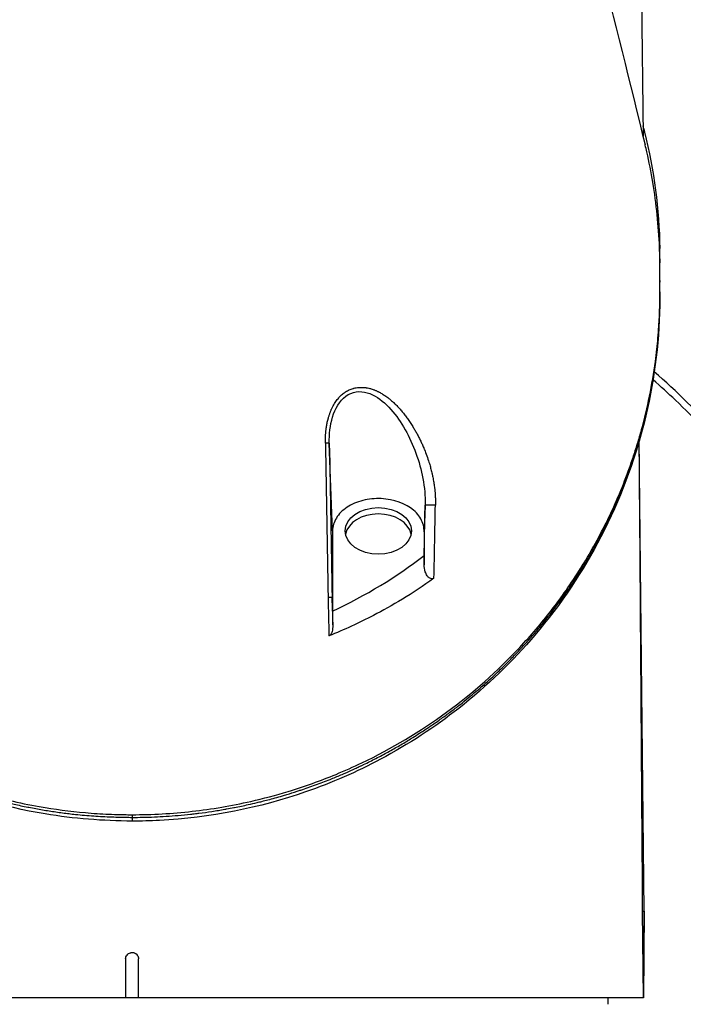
# Model space of a CAD drawing. Header units: millimetres. Extents: x 0 to 4378, y 0 to 2397.
# Tile 207 of 256: x 746 to 797, y 2009 to 2086. Entities that reach past the tile are written whole.
import ezdxf

# ---------------------------------------------------------------- set-up
doc = ezdxf.new("R2010")
doc.units = ezdxf.units.MM
doc.header["$LTSCALE"] = 0.2

# ---------------------------------------------------------------- blocks, each defined once
blk = doc.blocks.new('A$Ce3085cef')
for p, q in [((39.006, -62.2), (39.427, -99.859)), ((40.73, -109.37), (40.73, -109.531)), ((40.731, -110.333), (40.731, -110.171)), ((15.469, -130.338), (15.218, -123.559)), ((39.525, -159.701), (39.136, -123.386)), ((22.608, -128.349), (22.531, -130.404)), ((15.469, -130.338), (15.469, -136.353)), ((22.531, -130.404), (22.531, -132.246)), ((22.531, -132.247), (22.527, -132.947)), ((15.469, -136.353), (15.436, -135.479)), ((15.469, -136.528), (15.469, -136.353)), ((-0.001, -152.255), (0, -152.463)), ((39.372, -159.7), (39.432, -166.4)), ((39.372, -159.7), (39.525, -159.701)), ((39.467, -166.4), (39.525, -159.701)), ((39.525, -159.701), (39.467, -166.4)), ((-0.5, -163.4), (-0.5, -166.4)), ((0.5, -166.4), (0.5, -163.4)), ((39.467, -166.4), (-39.432, -166.4)), ((36.713, -166.4), (36.721, -166.9)), ((39.467, -166.4), (39.467, -166.4))]:
    blk.add_line(p, q)
for centre, major_axis, ratio, start_param, end_param in [((39.724, -108.541), (1, 0.019), 0.706619, 6.28318, 6.500412), ((39.724, -108.541), (1, 0.019), 0.706619, 6.269913, 6.28318), ((39.722, -112.924), (1, -0.02), 0.706623, 0.000001, 0.014083), ((49.683, -142.671), (-26.251, 1448.998), 0.023751, 1.557176, 1.565405), ((42.473, -142.555), (-26.904, 1453.039), 0.018511, 1.55738, 1.565584), ((4.423, -176.136), (17.322, 935.514), 0.01851, 4.758916, 4.763836), ((13.054, -176.726), (-17.87, -929.876), 0.010138, 1.616962, 1.623047), ((19, -130.833), (2.55, 0), 0.707126, 0.137684, 3.003909), ((-0.825, -112.548), (-34.588, -3.991), 0.799814, 1.967013, 2.216225), ((14.936, -135.488), (0.5, 0.009), 0.005217, 0.018512, 1.177522), ((49.71, -142.718), (-26.386, 1456.503), 0.023646, 1.5654, 1.567438), ((42.6, -142.595), (-27.031, 1459.91), 0.01851, 1.565579, 1.567141)]:
    blk.add_ellipse(centre, major_axis=major_axis, ratio=ratio, start_param=start_param, end_param=end_param)
blk.add_ellipse((19, -130.338), major_axis=(-2.55, 0), ratio=0.707126)
for points in [[(31.947, -71.05), (34.731, -81.047), (37.271, -91.033), (39.592, -100.535)], [(40.73, -109.401), (40.73, -109.39), (40.73, -109.38), (40.73, -109.37)], [(40.73, -112.065), (40.73, -112.197), (40.73, -112.328), (40.729, -112.46)], [(40.73, -111.88), (40.73, -111.942), (40.73, -112.003), (40.73, -112.065)], [(0, -152.756), (0, -152.756), (0, -152.756), (0, -152.756)]]:
    blk.add_open_spline(points, degree=3)
for points, knots in [([(39.417, -99.052), (39.46, -99.213), (39.501, -99.375), (40.276, -102.499), (40.667, -105.514), (40.723, -108.522)], [6.124319, 6.124319, 6.124319, 6.124319, 6.193036, 6.193036, 7.452913, 7.452913, 7.452913, 7.452913]), ([(-0.001, -152.255), (1.55, -152.255), (3.1, -152.168), (6.162, -151.823), (7.671, -151.566), (10.132, -151.007), (11.101, -150.749), (13.315, -150.073), (14.542, -149.632), (16.414, -148.859), (17.081, -148.562), (22.363, -146.042), (26.478, -143.013), (30.782, -138.409), (31.596, -137.449), (32.746, -135.963), (33.124, -135.449), (34.269, -133.813), (34.983, -132.672), (35.964, -130.919), (36.279, -130.319), (37.229, -128.4), (37.799, -127.067), (38.419, -125.371), (38.541, -125.025), (38.777, -124.319), (38.892, -123.961), (39.111, -123.24), (39.215, -122.878), (39.549, -121.659), (39.753, -120.799), (40.11, -119.043), (40.261, -118.147), (40.422, -116.937), (40.459, -116.626), (40.557, -115.729), (40.608, -115.143), (40.678, -114.064), (40.701, -113.573), (40.717, -112.988), (40.719, -112.895), (40.723, -112.724), (40.724, -112.649), (40.727, -112.483), (40.728, -112.394), (40.729, -112.252), (40.729, -112.201), (40.73, -112.096), (40.73, -112.046), (40.731, -111.864), (40.731, -111.742), (40.73, -111.442), (40.73, -111.319), (40.73, -111.087), (40.73, -110.943), (40.73, -110.612), (40.731, -110.476), (40.731, -110.274), (40.731, -110.224), (40.731, -110.135), (40.731, -110.027), (40.73, -109.746), (40.729, -109.592), (40.725, -109.306), (40.722, -109.186), (40.718, -108.984), (40.716, -108.907), (40.71, -108.705), (40.705, -108.583), (40.635, -106.77), (40.464, -105.092), (40.053, -102.635), (39.899, -101.854), (39.679, -100.895), (39.636, -100.715), (39.592, -100.535)], [-65.723049, -65.723049, -65.723049, -65.723049, -62.031487, -62.031487, -58.338756, -58.338756, -55.879853, -55.879853, -52.598147, -52.598147, -50.727335, -50.727335, -37.463141, -37.463141, -34.099083, -34.099083, -32.353511, -32.353511, -28.594411, -28.594411, -26.668972, -26.668972, -22.482567, -22.482567, -21.407846, -21.407846, -20.305538, -20.305538, -19.195523, -19.195523, -16.579733, -16.579733, -13.871633, -13.871633, -12.933021, -12.933021, -11.170861, -11.170861, -9.691103, -9.691103, -9.409822, -9.409822, -9.177731, -9.177731, -8.904003, -8.904003, -8.749378, -8.749378, -8.584793, -8.584793, -8.151236, -8.151236, -7.849406, -7.849406, -7.58232, -7.58232, -7.395073, -7.395073, -7.305232, -7.305232, -7.25344, -7.25344, -7.185996, -7.185996, -7.134968, -7.134968, -7.10336, -7.10336, -7.05618, -7.05618, -6.401955, -6.401955, -6.095755, -6.095755, -6.024713, -6.024713, -6.024713, -6.024713]), ([(40.73, -109.37), (40.73, -109.235), (40.73, -109.101), (40.729, -108.966), (40.728, -108.821), (40.726, -108.676), (40.724, -108.531)], [0.035359, 0.035359, 0.035359, 0.035359, 0.5016036, 0.5016036, 0.5016036, 1, 1, 1, 1]), ([(40.725, -109.331), (40.727, -109.348), (40.729, -109.364), (40.73, -109.387), (40.73, -109.394), (40.73, -109.401)], [0.9207586, 0.9207586, 0.9207586, 0.9207586, 0.97691523, 0.97691523, 1, 1, 1, 1]), ([(40.73, -109.531), (40.73, -109.542), (40.73, -109.552), (40.73, -109.562), (40.73, -109.591), (40.73, -109.619), (40.73, -109.646)], [-0.22509501, -0.22509501, -0.22509501, -0.22509501, -0.22147277, -0.22147277, -0.22147277, -0.21117436, -0.21117436, -0.21117436, -0.21117436]), ([(-40.73, -111.864), (-40.73, -111.91), (-40.73, -111.956), (-40.73, -112.049), (-40.73, -112.093), (-40.729, -112.231), (-40.729, -112.323), (-40.726, -112.598), (-40.722, -112.78), (-40.715, -113.086), (-40.711, -113.208), (-40.69, -113.818), (-40.665, -114.306), (-40.607, -115.119), (-40.58, -115.444), (-40.508, -116.202), (-40.459, -116.635), (-40.33, -117.643), (-40.243, -118.219), (-40.011, -119.56), (-39.856, -120.324), (-39.44, -122.1), (-39.161, -123.111), (-38.659, -124.687), (-38.462, -125.26), (-38.012, -126.479), (-37.754, -127.126), (-37.33, -128.112), (-37.177, -128.454), (-36.659, -129.572), (-36.27, -130.344), (-35.378, -131.983), (-34.866, -132.846), (-33.687, -134.67), (-33.009, -135.628), (-31.89, -137.065), (-31.487, -137.56), (-30.281, -138.966), (-29.441, -139.863), (-27.71, -141.544), (-26.825, -142.333), (-25.075, -143.756), (-24.222, -144.398), (-22.551, -145.55), (-21.744, -146.067), (-19.444, -147.425), (-17.895, -148.216), (-15.043, -149.441), (-13.78, -149.913), (-11.495, -150.637), (-10.496, -150.914), (-8.718, -151.333), (-7.945, -151.493), (-5.993, -151.836), (-4.807, -151.993), (-3.011, -152.15), (-2.41, -152.189), (-1.507, -152.229), (-1.206, -152.239), (-0.754, -152.249), (-0.604, -152.251), (-0.378, -152.254), (-0.302, -152.254), (-0.189, -152.255), (-0.151, -152.255), (-0.076, -152.255), (-0.038, -152.255), (-0.001, -152.255)], [-7.729646, -7.729646, -7.729646, -7.729646, -7.7105, -7.7105, -7.690784, -7.690784, -7.652085, -7.652085, -7.574411, -7.574411, -7.52262, -7.52262, -7.315388, -7.315388, -7.177354, -7.177354, -6.993313, -6.993313, -6.748015, -6.748015, -6.420978, -6.420978, -5.985072, -5.985072, -5.73644, -5.73644, -5.452577, -5.452577, -5.301087, -5.301087, -4.95462, -4.95462, -4.558517, -4.558517, -4.106103, -4.106103, -3.864795, -3.864795, -3.410322, -3.410322, -2.984789, -2.984789, -2.612354, -2.612354, -2.286343, -2.286343, -1.715455, -1.715455, -1.286664, -1.286664, -0.965099, -0.965099, -0.723763, -0.723763, -0.361864, -0.361864, -0.180905, -0.180905, -0.090468, -0.090468, -0.045241, -0.045241, -0.022623, -0.022623, -0.011312, -0.011312, -0.000001, -0.000001, -0.000001, -0.000001]), ([(-40.723, -112.875), (-40.709, -113.659), (-40.671, -114.44), (-40.552, -115.995), (-40.469, -116.771), (-40.259, -118.316), (-40.131, -119.086), (-39.83, -120.618), (-39.657, -121.379), (-39.265, -122.894), (-39.047, -123.647), (-38.613, -124.995), (-38.405, -125.592), (-38.133, -126.319), (-38.081, -126.455), (-37.777, -127.24), (-37.509, -127.884), (-36.933, -129.171), (-36.624, -129.814), (-35.966, -131.096), (-35.615, -131.736), (-35.082, -132.647), (-34.915, -132.924), (-34.465, -133.654), (-34.175, -134.103), (-33.662, -134.863), (-33.444, -135.176), (-33.051, -135.725), (-32.877, -135.961), (-32.429, -136.559), (-32.15, -136.917), (-31.704, -137.472), (-31.541, -137.67), (-31.254, -138.013), (-31.131, -138.158), (-30.977, -138.337), (-30.947, -138.371), (-30.899, -138.427), (-30.878, -138.451), (-30.834, -138.501), (-30.813, -138.526), (-30.786, -138.556), (-30.778, -138.565), (-30.771, -138.573), (-30.77, -138.574), (-30.657, -138.704), (-30.537, -138.84), (-30.286, -139.117), (-30.157, -139.26), (-29.885, -139.553), (-29.743, -139.704), (-29.447, -140.014), (-29.293, -140.173), (-28.971, -140.499), (-28.805, -140.665), (-28.46, -141.002), (-28.282, -141.173), (-27.913, -141.521), (-27.722, -141.698), (-27.328, -142.055), (-27.125, -142.236), (-26.776, -142.54), (-26.633, -142.663), (-26.26, -142.979), (-26.023, -143.175), (-25.544, -143.562), (-25.303, -143.753), (-25.039, -143.957), (-25.025, -143.967), (-24.776, -144.159), (-24.533, -144.342), (-24.037, -144.707), (-23.783, -144.889), (-23.304, -145.224), (-23.082, -145.376), (-22.586, -145.709), (-22.31, -145.889), (-21.746, -146.247), (-21.459, -146.425), (-20.963, -146.723), (-20.758, -146.844), (-20.246, -147.14), (-19.934, -147.315), (-19.497, -147.552), (-19.38, -147.615), (-19.038, -147.797), (-18.811, -147.914), (-18.515, -148.064), (-18.447, -148.098), (-18.312, -148.166), (-18.243, -148.2), (-18.106, -148.268), (-18.038, -148.301), (-17.939, -148.349), (-17.906, -148.365), (-17.836, -148.399), (-17.798, -148.417), (-17.388, -148.614), (-17.016, -148.785), (-16.278, -149.111), (-15.912, -149.267), (-15.177, -149.567), (-14.807, -149.711), (-14.064, -149.989), (-13.691, -150.123), (-12.939, -150.38), (-12.559, -150.504), (-11.799, -150.739), (-11.418, -150.851), (-10.653, -151.064), (-10.268, -151.165), (-9.624, -151.324), (-9.362, -151.386), (-8.752, -151.525), (-8.404, -151.598), (-8.029, -151.673), (-7.996, -151.68), (-7.612, -151.756), (-7.264, -151.819), (-6.572, -151.937), (-6.229, -151.991), (-5.544, -152.09), (-5.203, -152.134), (-4.704, -152.194), (-4.542, -152.212), (-4.139, -152.255), (-3.902, -152.278), (-3.429, -152.319), (-3.195, -152.337), (-2.73, -152.369), (-2.499, -152.383), (-2.039, -152.407), (-1.811, -152.418), (-1.358, -152.435), (-1.134, -152.441), (-0.69, -152.452), (-0.469, -152.456), (-0.168, -152.46), (-0.084, -152.46), (0, -152.461)], [0, 0, 0, 0, 0.0414469, 0.0414469, 0.0830494, 0.0830494, 0.1249008, 0.1249008, 0.1668944, 0.1668944, 0.2091227, 0.2091227, 0.2431558, 0.2431558, 0.2509379, 0.2509379, 0.2884331, 0.2884331, 0.3266289, 0.3266289, 0.3655753, 0.3655753, 0.3827867, 0.3827867, 0.4111135, 0.4111135, 0.4312236, 0.4312236, 0.4466558, 0.4466558, 0.4704458, 0.4704458, 0.4838416, 0.4838416, 0.4937454, 0.4937454, 0.4960937, 0.4960937, 0.4975622, 0.4975622, 0.4990924, 0.4990924, 0.4998798, 0.4998798, 0.5, 0.5, 0.515625, 0.515625, 0.530681, 0.530681, 0.5455116, 0.5455116, 0.5601173, 0.5601173, 0.5745008, 0.5745008, 0.5885568, 0.5885568, 0.6024334, 0.6024334, 0.616041, 0.616041, 0.625, 0.625, 0.6389674, 0.6389674, 0.6521907, 0.6521907, 0.6529348, 0.6529348, 0.6653133, 0.6653133, 0.6774557, 0.6774557, 0.6875, 0.6875, 0.6992974, 0.6992974, 0.7108979, 0.7108979, 0.71875, 0.71875, 0.7302216, 0.7302216, 0.734375, 0.734375, 0.7421875, 0.7421875, 0.7443878, 0.7443878, 0.7465782, 0.7465782, 0.7488369, 0.7488369, 0.75, 0.75, 0.7513839, 0.7513839, 0.7649249, 0.7649249, 0.7782838, 0.7782838, 0.7918729, 0.7918729, 0.8057075, 0.8057075, 0.8199553, 0.8199553, 0.8344527, 0.8344527, 0.849373, 0.849373, 0.8597114, 0.8597114, 0.8736746, 0.8736746, 0.875, 0.875, 0.8893851, 0.8893851, 0.9040038, 0.9040038, 0.9189904, 0.9189904, 0.9263298, 0.9263298, 0.937311, 0.937311, 0.9484587, 0.9484587, 0.959783, 0.959783, 0.9713927, 0.9713927, 0.9831792, 0.9831792, 0.9952444, 0.9952444, 1, 1, 1, 1]), ([(0, -152.753), (-2.248, -152.736), (-4.51, -152.566), (-10.012, -151.65), (-13.224, -150.683), (-19.174, -148.124), (-21.955, -146.484), (-27.416, -142.409), (-29.988, -139.836), (-34.855, -133.618), (-36.903, -129.81), (-39.847, -121.678), (-40.642, -117.263), (-40.723, -112.884)], [0.000003, 0.000003, 0.000003, 0.000003, 0.674385, 0.674385, 1.694349, 1.694349, 2.755887, 2.755887, 4.0601, 4.0601, 5.739791, 5.739791, 7.576424, 7.576424, 7.576424, 7.576424]), ([(0, -152.461), (0.274, -152.463), (0.557, -152.46), (0.848, -152.454), (1.134, -152.448), (1.428, -152.439), (1.73, -152.426), (2.023, -152.414), (2.324, -152.398), (2.632, -152.378), (2.935, -152.359), (3.244, -152.336), (3.561, -152.308), (3.87, -152.282), (4.185, -152.251), (4.507, -152.215), (4.633, -152.202), (4.761, -152.187), (4.889, -152.172), (4.977, -152.161), (5.065, -152.15), (5.154, -152.139), (5.482, -152.098), (5.816, -152.052), (6.155, -152.001), (6.485, -151.951), (6.821, -151.896), (7.162, -151.836), (7.206, -151.828), (7.249, -151.82), (7.292, -151.812), (7.477, -151.779), (7.662, -151.745), (7.849, -151.708), (7.869, -151.705), (7.888, -151.701), (7.908, -151.697), (8.255, -151.629), (8.606, -151.556), (8.962, -151.476), (9.189, -151.426), (9.417, -151.373), (9.647, -151.318), (9.769, -151.288), (9.892, -151.258), (10.015, -151.227), (10.169, -151.189), (10.323, -151.149), (10.479, -151.108), (10.847, -151.011), (11.22, -150.908), (11.595, -150.798), (11.71, -150.764), (11.825, -150.73), (11.94, -150.695), (12.202, -150.615), (12.466, -150.533), (12.731, -150.447), (12.829, -150.415), (12.927, -150.382), (13.026, -150.35), (13.396, -150.226), (13.769, -150.096), (14.143, -149.959), (14.149, -149.957), (14.155, -149.955), (14.161, -149.952), (14.53, -149.817), (14.9, -149.676), (15.272, -149.527), (15.34, -149.5), (15.408, -149.473), (15.476, -149.445), (15.751, -149.333), (16.026, -149.218), (16.302, -149.099), (16.389, -149.062), (16.475, -149.024), (16.561, -148.986), (16.777, -148.891), (16.993, -148.794), (17.209, -148.695), (17.317, -148.645), (17.425, -148.594), (17.533, -148.544), (17.569, -148.526), (17.603, -148.51), (17.637, -148.494), (17.67, -148.479), (17.702, -148.463), (17.738, -148.446), (17.763, -148.434), (17.79, -148.421), (17.819, -148.407), (17.831, -148.401), (17.844, -148.395), (17.857, -148.389), (18.025, -148.308), (18.191, -148.226), (18.355, -148.144), (18.511, -148.067), (18.666, -147.988), (18.818, -147.91), (19.135, -147.747), (19.444, -147.582), (19.745, -147.417), (20.049, -147.251), (20.344, -147.084), (20.632, -146.917), (20.924, -146.747), (21.207, -146.578), (21.483, -146.409), (21.545, -146.37), (21.608, -146.332), (21.669, -146.294), (21.844, -146.185), (22.016, -146.076), (22.185, -145.968), (22.288, -145.902), (22.39, -145.836), (22.49, -145.77), (22.76, -145.593), (23.022, -145.417), (23.275, -145.243), (23.415, -145.147), (23.552, -145.051), (23.686, -144.956), (23.937, -144.779), (24.179, -144.603), (24.413, -144.43), (24.651, -144.253), (24.882, -144.079), (25.104, -143.906), (25.276, -143.773), (25.444, -143.641), (25.607, -143.511), (25.615, -143.504), (25.623, -143.498), (25.632, -143.491), (25.845, -143.32), (26.05, -143.152), (26.248, -142.987), (26.458, -142.813), (26.658, -142.642), (26.851, -142.474), (26.906, -142.426), (26.961, -142.379), (27.015, -142.331), (27.206, -142.164), (27.389, -142), (27.565, -141.841), (27.744, -141.678), (27.915, -141.519), (28.079, -141.365), (28.244, -141.209), (28.402, -141.058), (28.552, -140.911), (28.705, -140.763), (28.851, -140.619), (28.989, -140.48), (29.009, -140.46), (29.03, -140.439), (29.05, -140.418), (29.172, -140.296), (29.288, -140.177), (29.399, -140.063), (29.527, -139.931), (29.647, -139.805), (29.76, -139.686), (29.874, -139.564), (29.981, -139.449), (30.081, -139.341), (30.118, -139.301), (30.154, -139.262), (30.189, -139.224), (30.285, -139.119), (30.374, -139.02), (30.457, -138.928), (30.47, -138.914), (30.483, -138.899), (30.496, -138.885), (30.525, -138.852), (30.553, -138.82), (30.581, -138.789), (30.597, -138.771), (30.613, -138.753), (30.628, -138.736), (30.649, -138.712), (30.669, -138.689), (30.689, -138.667), (30.699, -138.655), (30.709, -138.644), (30.719, -138.633), (30.722, -138.63), (30.723, -138.629), (30.723, -138.628), (30.724, -138.627), (30.725, -138.626), (30.728, -138.623), (30.731, -138.62), (30.736, -138.614), (30.747, -138.601), (30.963, -138.355), (31.174, -138.109), (31.38, -137.862), (31.485, -137.737), (31.588, -137.612), (31.69, -137.486), (32.07, -137.02), (32.436, -136.551), (32.786, -136.08), (33.103, -135.654), (33.408, -135.226), (33.702, -134.798), (33.734, -134.751), (33.767, -134.703), (33.799, -134.656), (33.945, -134.442), (34.087, -134.227), (34.227, -134.012), (34.554, -133.51), (34.866, -133.007), (35.163, -132.503), (35.338, -132.207), (35.508, -131.91), (35.673, -131.614), (35.789, -131.404), (35.904, -131.194), (36.015, -130.984), (36.12, -130.787), (36.223, -130.591), (36.324, -130.394), (36.603, -129.848), (36.867, -129.303), (37.115, -128.759), (37.18, -128.617), (37.243, -128.476), (37.306, -128.335), (37.485, -127.929), (37.656, -127.524), (37.819, -127.12), (37.88, -126.969), (37.94, -126.818), (37.999, -126.667), (38.158, -126.257), (38.31, -125.848), (38.453, -125.44), (38.507, -125.288), (38.56, -125.136), (38.611, -124.984), (38.635, -124.913), (38.659, -124.843), (38.682, -124.772), (38.878, -124.182), (39.059, -123.595), (39.224, -123.01), (39.238, -122.96), (39.252, -122.911), (39.265, -122.861), (39.385, -122.432), (39.496, -122.004), (39.599, -121.579), (39.636, -121.427), (39.672, -121.274), (39.707, -121.123), (39.841, -120.542), (39.961, -119.964), (40.066, -119.391), (40.091, -119.26), (40.114, -119.13), (40.137, -119), (40.187, -118.711), (40.234, -118.423), (40.277, -118.136), (40.323, -117.834), (40.365, -117.533), (40.404, -117.234), (40.411, -117.174), (40.419, -117.115), (40.426, -117.055), (40.5, -116.463), (40.559, -115.876), (40.605, -115.294), (40.61, -115.231), (40.615, -115.168), (40.619, -115.105), (40.63, -114.96), (40.64, -114.815), (40.649, -114.671), (40.681, -114.181), (40.702, -113.695), (40.715, -113.213), (40.718, -113.119), (40.72, -113.026), (40.722, -112.934)], [0.0000005, 0.0000005, 0.0000005, 0.0000005, 0.0158804, 0.0158804, 0.0158804, 0.0314941, 0.0314941, 0.0314941, 0.0466963, 0.0466963, 0.0466963, 0.0616667, 0.0616667, 0.0616667, 0.0762857, 0.0762857, 0.0762857, 0.0820479, 0.0820479, 0.0820479, 0.0859853, 0.0859853, 0.0859853, 0.1005462, 0.1005462, 0.1005462, 0.1147453, 0.1147453, 0.1147453, 0.1165521, 0.1165521, 0.1165521, 0.1241981, 0.1241981, 0.1241981, 0.125, 0.125, 0.125, 0.1391728, 0.1391728, 0.1391728, 0.1482001, 0.1482001, 0.1482001, 0.1529972, 0.1529972, 0.1529972, 0.1589987, 0.1589987, 0.1589987, 0.1732494, 0.1732494, 0.1732494, 0.1776036, 0.1776036, 0.1776036, 0.1875, 0.1875, 0.1875, 0.1911709, 0.1911709, 0.1911709, 0.2049605, 0.2049605, 0.2049605, 0.2051836, 0.2051836, 0.2051836, 0.21875, 0.21875, 0.21875, 0.2212271, 0.2212271, 0.2212271, 0.2312401, 0.2312401, 0.2312401, 0.234375, 0.234375, 0.234375, 0.2421875, 0.2421875, 0.2421875, 0.2460938, 0.2460938, 0.2460938, 0.2474252, 0.2474252, 0.2474252, 0.2487118, 0.2487118, 0.2487118, 0.2496161, 0.2496161, 0.2496161, 0.25, 0.25, 0.25, 0.2548856, 0.2548856, 0.2548856, 0.2595383, 0.2595383, 0.2595383, 0.2692434, 0.2692434, 0.2692434, 0.2790515, 0.2790515, 0.2790515, 0.2890122, 0.2890122, 0.2890122, 0.2912742, 0.2912742, 0.2912742, 0.2976908, 0.2976908, 0.2976908, 0.3016122, 0.3016122, 0.3016122, 0.3121303, 0.3121303, 0.3121303, 0.3179228, 0.3179228, 0.3179228, 0.3287012, 0.3287012, 0.3287012, 0.3396932, 0.3396932, 0.3396932, 0.3481944, 0.3481944, 0.3481944, 0.3486379, 0.3486379, 0.3486379, 0.3598073, 0.3598073, 0.3598073, 0.3716181, 0.3716181, 0.3716181, 0.375, 0.375, 0.375, 0.3869913, 0.3869913, 0.3869913, 0.3992411, 0.3992411, 0.3992411, 0.4116457, 0.4116457, 0.4116457, 0.424265, 0.424265, 0.424265, 0.4261619, 0.4261619, 0.4261619, 0.4375, 0.4375, 0.4375, 0.4505935, 0.4505935, 0.4505935, 0.463876, 0.463876, 0.463876, 0.46875, 0.46875, 0.46875, 0.4822259, 0.4822259, 0.4822259, 0.484375, 0.484375, 0.484375, 0.4893023, 0.4893023, 0.4893023, 0.4921875, 0.4921875, 0.4921875, 0.4960938, 0.4960938, 0.4960938, 0.4980469, 0.4980469, 0.4980469, 0.4986572, 0.4986572, 0.4986572, 0.4992676, 0.4992676, 0.4992676, 0.5, 0.5, 0.5, 0.5143265, 0.5143265, 0.5143265, 0.5215625, 0.5215625, 0.5215625, 0.5485034, 0.5485034, 0.5485034, 0.5728868, 0.5728868, 0.5728868, 0.5755775, 0.5755775, 0.5755775, 0.5877727, 0.5877727, 0.5877727, 0.6162648, 0.6162648, 0.6162648, 0.6330476, 0.6330476, 0.6330476, 0.6449132, 0.6449132, 0.6449132, 0.656049, 0.656049, 0.656049, 0.6869268, 0.6869268, 0.6869268, 0.6949503, 0.6949503, 0.6949503, 0.717991, 0.717991, 0.717991, 0.7265974, 0.7265974, 0.7265974, 0.75, 0.75, 0.75, 0.7587448, 0.7587448, 0.7587448, 0.7627993, 0.7627993, 0.7627993, 0.7967746, 0.7967746, 0.7967746, 0.7996666, 0.7996666, 0.7996666, 0.8246287, 0.8246287, 0.8246287, 0.833564, 0.833564, 0.833564, 0.8677436, 0.8677436, 0.8677436, 0.8755356, 0.8755356, 0.8755356, 0.8928106, 0.8928106, 0.8928106, 0.9110136, 0.9110136, 0.9110136, 0.9146293, 0.9146293, 0.9146293, 0.9506659, 0.9506659, 0.9506659, 0.9545641, 0.9545641, 0.9545641, 0.9635596, 0.9635596, 0.9635596, 0.9941009, 0.9941009, 0.9941009, 1, 1, 1, 1]), ([(40.722, -112.944), (40.601, -118.99), (39.119, -125.121), (34.816, -133.422), (33.122, -135.983), (29.378, -140.393), (27.414, -142.308), (23.367, -145.487), (21.346, -146.818), (17.352, -148.941), (15.415, -149.794), (9.879, -151.716), (5.992, -152.5), (1.405, -152.737), (0.702, -152.756), (0, -152.756)], [0, 0, 0, 0, 2.532204, 2.532204, 3.707832, 3.707832, 4.693204, 4.693204, 5.508883, 5.508883, 6.184691, 6.184691, 7.353938, 7.353938, 7.564593, 7.564593, 7.564593, 7.564593]), ([(59.86, -156.26), (59.86, -156.118), (59.859, -155.976), (59.847, -155.182), (59.815, -154.535), (59.706, -153.234), (59.629, -152.591), (59.463, -151.508), (59.385, -151.071), (59.256, -150.433), (59.207, -150.203), (58.971, -149.119), (58.767, -148.275), (58.321, -146.596), (58.084, -145.779), (57.666, -144.443), (57.495, -143.922), (56.617, -141.37), (55.797, -139.35), (54.426, -136.453), (53.964, -135.538), (53.244, -134.199), (53.005, -133.768), (52.273, -132.484), (51.761, -131.636), (50.708, -129.987), (50.168, -129.184), (46.891, -124.563), (43.761, -121.099), (40.296, -118.046)], [0.4899172, 0.4899172, 0.4899172, 0.4899172, 0.4985804, 0.4985804, 0.5383603, 0.5383603, 0.5782566, 0.5782566, 0.6052421, 0.6052421, 0.618018, 0.618018, 0.6791841, 0.6791841, 0.7374222, 0.7374222, 0.7747299, 0.7747299, 0.9207628, 0.9207628, 0.9873682, 0.9873682, 1.0191155, 1.0191155, 1.0823408, 1.0823408, 1.1433185, 1.1433185, 1.4366705, 1.4366705, 1.4366705, 1.4366705]), ([(14.915, -123.559), (14.912, -123.423), (14.913, -123.289), (14.918, -123.157), (14.92, -123.081), (14.924, -123.006), (14.929, -122.931), (14.931, -122.892), (14.934, -122.853), (14.937, -122.815), (14.94, -122.776), (14.943, -122.738), (14.947, -122.7), (14.951, -122.664), (14.954, -122.628), (14.958, -122.591), (14.962, -122.555), (14.967, -122.519), (14.971, -122.482), (14.976, -122.446), (14.981, -122.41), (14.986, -122.371), (14.988, -122.358), (14.991, -122.344), (14.993, -122.329), (15.009, -122.224), (15.027, -122.12), (15.047, -122.019), (15.068, -121.917), (15.091, -121.817), (15.117, -121.72), (15.121, -121.704), (15.125, -121.688), (15.129, -121.672), (15.139, -121.634), (15.15, -121.598), (15.16, -121.562), (15.171, -121.525), (15.182, -121.49), (15.193, -121.454), (15.204, -121.419), (15.216, -121.383), (15.228, -121.348), (15.239, -121.315), (15.251, -121.282), (15.263, -121.248), (15.275, -121.216), (15.287, -121.183), (15.301, -121.15), (15.31, -121.126), (15.32, -121.102), (15.33, -121.077), (15.358, -121.009), (15.387, -120.942), (15.418, -120.877), (15.449, -120.813), (15.481, -120.75), (15.514, -120.688), (15.546, -120.628), (15.58, -120.569), (15.616, -120.512), (15.649, -120.457), (15.684, -120.403), (15.721, -120.35), (15.756, -120.299), (15.793, -120.248), (15.832, -120.199), (15.868, -120.152), (15.907, -120.106), (15.946, -120.061), (15.973, -120.03), (16.001, -120), (16.029, -119.971), (16.037, -119.962), (16.045, -119.953), (16.054, -119.945), (16.092, -119.907), (16.13, -119.869), (16.17, -119.833), (16.21, -119.798), (16.25, -119.764), (16.291, -119.732), (16.331, -119.7), (16.372, -119.67), (16.413, -119.641), (16.435, -119.626), (16.457, -119.611), (16.479, -119.597), (16.525, -119.568), (16.571, -119.541), (16.616, -119.517), (16.664, -119.491), (16.712, -119.468), (16.759, -119.447), (16.809, -119.425), (16.858, -119.405), (16.906, -119.388), (16.956, -119.37), (17.005, -119.354), (17.053, -119.34), (17.066, -119.337), (17.079, -119.333), (17.092, -119.33), (17.1, -119.328), (17.107, -119.326), (17.115, -119.324), (17.118, -119.323), (17.122, -119.322), (17.125, -119.322), (17.182, -119.308), (17.239, -119.296), (17.297, -119.286), (17.355, -119.276), (17.414, -119.269), (17.474, -119.263), (17.502, -119.261), (17.529, -119.259), (17.557, -119.257), (17.57, -119.257), (17.582, -119.256), (17.594, -119.255), (17.601, -119.255), (17.607, -119.255), (17.614, -119.255), (17.618, -119.255), (17.622, -119.254), (17.626, -119.254), (17.656, -119.254), (17.687, -119.253), (17.719, -119.254), (17.748, -119.254), (17.778, -119.255), (17.807, -119.256), (17.837, -119.257), (17.866, -119.259), (17.896, -119.261), (17.926, -119.264), (17.956, -119.267), (17.985, -119.27), (18.015, -119.274), (18.044, -119.277), (18.072, -119.282), (18.103, -119.286), (18.133, -119.291), (18.161, -119.296), (18.226, -119.308), (18.291, -119.323), (18.356, -119.34), (18.387, -119.348), (18.418, -119.357), (18.449, -119.367), (18.503, -119.383), (18.557, -119.401), (18.611, -119.42), (18.638, -119.43), (18.665, -119.44), (18.693, -119.451), (18.721, -119.462), (18.749, -119.473), (18.777, -119.485), (18.806, -119.497), (18.834, -119.51), (18.863, -119.523), (18.892, -119.536), (18.92, -119.549), (18.948, -119.562), (18.978, -119.577), (19.006, -119.591), (19.033, -119.605), (19.045, -119.61), (19.055, -119.616), (19.066, -119.622), (19.152, -119.667), (19.238, -119.715), (19.323, -119.768), (19.407, -119.819), (19.49, -119.874), (19.572, -119.932), (19.599, -119.951), (19.625, -119.97), (19.652, -119.989), (19.703, -120.026), (19.754, -120.065), (19.805, -120.105), (19.841, -120.134), (19.878, -120.164), (19.915, -120.195), (19.953, -120.226), (19.991, -120.259), (20.029, -120.292), (20.067, -120.326), (20.106, -120.361), (20.145, -120.396), (20.158, -120.409), (20.172, -120.421), (20.186, -120.434), (20.226, -120.472), (20.266, -120.51), (20.304, -120.548), (20.345, -120.588), (20.384, -120.627), (20.422, -120.666), (20.458, -120.703), (20.492, -120.738), (20.524, -120.773), (20.595, -120.849), (20.666, -120.927), (20.736, -121.008), (20.807, -121.09), (20.876, -121.173), (20.945, -121.259), (21.015, -121.347), (21.084, -121.436), (21.152, -121.527), (21.221, -121.62), (21.289, -121.714), (21.355, -121.81), (21.423, -121.909), (21.489, -122.009), (21.554, -122.11), (21.591, -122.167), (21.627, -122.224), (21.662, -122.282), (21.714, -122.366), (21.764, -122.45), (21.813, -122.534), (21.863, -122.62), (21.912, -122.707), (21.96, -122.794), (22.008, -122.883), (22.056, -122.972), (22.102, -123.062), (22.149, -123.153), (22.195, -123.246), (22.24, -123.339), (22.285, -123.433), (22.329, -123.528), (22.373, -123.625), (22.416, -123.722), (22.459, -123.819), (22.501, -123.92), (22.511, -123.943), (22.52, -123.966), (22.53, -123.989), (22.538, -124.01), (22.547, -124.03), (22.555, -124.051), (22.688, -124.379), (22.806, -124.708), (22.909, -125.041), (22.928, -125.102), (22.946, -125.162), (22.963, -125.222), (22.981, -125.281), (22.998, -125.341), (23.014, -125.4), (23.03, -125.459), (23.046, -125.517), (23.062, -125.577), (23.077, -125.635), (23.092, -125.694), (23.107, -125.755), (23.121, -125.814), (23.135, -125.873), (23.149, -125.935), (23.157, -125.972), (23.166, -126.009), (23.174, -126.047), (23.178, -126.065), (23.182, -126.082), (23.185, -126.1), (23.199, -126.166), (23.213, -126.231), (23.225, -126.296), (23.238, -126.36), (23.249, -126.424), (23.261, -126.488), (23.271, -126.55), (23.282, -126.613), (23.292, -126.676), (23.301, -126.737), (23.31, -126.799), (23.319, -126.862), (23.327, -126.922), (23.335, -126.983), (23.342, -127.046), (23.347, -127.081), (23.351, -127.117), (23.355, -127.154), (23.357, -127.174), (23.359, -127.194), (23.361, -127.214), (23.366, -127.263), (23.37, -127.311), (23.374, -127.358), (23.378, -127.407), (23.382, -127.455), (23.385, -127.504), (23.388, -127.553), (23.391, -127.603), (23.393, -127.653), (23.396, -127.705), (23.398, -127.757), (23.399, -127.81), (23.401, -127.865), (23.402, -127.92), (23.403, -127.978), (23.404, -128.037), (23.404, -128.098), (23.404, -128.163), (23.404, -128.22), (23.403, -128.28), (23.402, -128.342)], [0, 0, 0, 0, 0.019847, 0.019847, 0.019847, 0.03125, 0.03125, 0.03125, 0.037316, 0.037316, 0.037316, 0.043612, 0.043612, 0.043612, 0.049493, 0.049493, 0.049493, 0.055188, 0.055188, 0.055188, 0.060557, 0.060557, 0.060557, 0.0625, 0.0625, 0.0625, 0.076877, 0.076877, 0.076877, 0.091359, 0.091359, 0.091359, 0.09375, 0.09375, 0.09375, 0.099417, 0.099417, 0.099417, 0.105201, 0.105201, 0.105201, 0.110985, 0.110985, 0.110985, 0.116337, 0.116337, 0.116337, 0.121416, 0.121416, 0.121416, 0.125, 0.125, 0.125, 0.134863, 0.134863, 0.134863, 0.144573, 0.144573, 0.144573, 0.154036, 0.154036, 0.154036, 0.163056, 0.163056, 0.163056, 0.171825, 0.171825, 0.171825, 0.180202, 0.180202, 0.180202, 0.18586, 0.18586, 0.18586, 0.1875, 0.1875, 0.1875, 0.194943, 0.194943, 0.194943, 0.202245, 0.202245, 0.202245, 0.209391, 0.209391, 0.209391, 0.213151, 0.213151, 0.213151, 0.220872, 0.220872, 0.220872, 0.228902, 0.228902, 0.228902, 0.237275, 0.237275, 0.237275, 0.246017, 0.246017, 0.246017, 0.248383, 0.248383, 0.248383, 0.249811, 0.249811, 0.249811, 0.250425, 0.250425, 0.250425, 0.261092, 0.261092, 0.261092, 0.271939, 0.271939, 0.271939, 0.27701, 0.27701, 0.27701, 0.279228, 0.279228, 0.279228, 0.280402, 0.280402, 0.280402, 0.281136, 0.281136, 0.281136, 0.286565, 0.286565, 0.286565, 0.291487, 0.291487, 0.291487, 0.296425, 0.296425, 0.296425, 0.301489, 0.301489, 0.301489, 0.306689, 0.306689, 0.306689, 0.3125, 0.3125, 0.3125, 0.326083, 0.326083, 0.326083, 0.332554, 0.332554, 0.332554, 0.34375, 0.34375, 0.34375, 0.349255, 0.349255, 0.349255, 0.354718, 0.354718, 0.354718, 0.360309, 0.360309, 0.360309, 0.36607, 0.36607, 0.36607, 0.372351, 0.372351, 0.372351, 0.375, 0.375, 0.375, 0.396563, 0.396563, 0.396563, 0.417673, 0.417673, 0.417673, 0.424422, 0.424422, 0.424422, 0.4375, 0.4375, 0.4375, 0.44682, 0.44682, 0.44682, 0.456193, 0.456193, 0.456193, 0.465785, 0.465785, 0.465785, 0.469225, 0.469225, 0.469225, 0.479405, 0.479405, 0.479405, 0.490069, 0.490069, 0.490069, 0.5, 0.5, 0.5, 0.521878, 0.521878, 0.521878, 0.54388, 0.54388, 0.54388, 0.566233, 0.566233, 0.566233, 0.588857, 0.588857, 0.588857, 0.612018, 0.612018, 0.612018, 0.625, 0.625, 0.625, 0.643894, 0.643894, 0.643894, 0.663146, 0.663146, 0.663146, 0.68267, 0.68267, 0.68267, 0.702382, 0.702382, 0.702382, 0.722075, 0.722075, 0.722075, 0.741557, 0.741557, 0.741557, 0.746043, 0.746043, 0.746043, 0.75, 0.75, 0.75, 0.8125, 0.8125, 0.8125, 0.824005, 0.824005, 0.824005, 0.835531, 0.835531, 0.835531, 0.846857, 0.846857, 0.846857, 0.857973, 0.857973, 0.857973, 0.868656, 0.868656, 0.868656, 0.875, 0.875, 0.875, 0.877935, 0.877935, 0.877935, 0.889052, 0.889052, 0.889052, 0.900157, 0.900157, 0.900157, 0.910996, 0.910996, 0.910996, 0.921586, 0.921586, 0.921586, 0.931706, 0.931706, 0.931706, 0.9375, 0.9375, 0.9375, 0.940676, 0.940676, 0.940676, 0.9486, 0.9486, 0.9486, 0.956813, 0.956813, 0.956813, 0.965267, 0.965267, 0.965267, 0.973986, 0.973986, 0.973986, 0.982822, 0.982822, 0.982822, 0.991923, 0.991923, 0.991923, 1, 1, 1, 1]), ([(58.253, -166.862), (58.372, -166.447), (58.486, -166.031), (58.746, -165.037), (58.888, -164.459), (59.061, -163.71), (59.099, -163.541), (59.154, -163.294), (59.172, -163.21), (59.209, -163.041), (59.227, -162.955), (59.269, -162.754), (59.292, -162.644), (59.331, -162.446), (59.347, -162.363), (59.385, -162.157), (59.408, -162.034), (59.447, -161.81), (59.464, -161.709), (59.567, -161.078), (59.639, -160.549), (59.77, -159.331), (59.819, -158.643), (59.867, -157.257), (59.865, -156.558), (59.821, -155.416), (59.793, -154.969), (59.746, -154.422), (59.736, -154.32), (59.709, -154.035), (59.689, -153.851), (59.626, -153.314), (59.578, -152.959), (59.492, -152.41), (59.459, -152.212), (59.394, -151.844), (59.362, -151.673), (59.313, -151.424), (59.298, -151.346), (59.268, -151.2), (59.255, -151.136), (59.225, -150.996), (59.209, -150.92), (59.148, -150.64), (59.103, -150.433), (58.982, -149.899), (58.905, -149.573), (58.773, -149.032), (58.718, -148.812), (58.615, -148.413), (58.57, -148.241), (58.482, -147.909), (58.439, -147.752), (58.351, -147.434), (58.307, -147.274), (58.191, -146.87), (58.123, -146.635), (57.986, -146.178), (57.92, -145.96), (57.762, -145.455), (57.671, -145.169), (57.444, -144.478), (57.306, -144.074), (56.302, -141.23), (55.269, -138.817), (53.82, -135.982), (53.578, -135.524), (53.208, -134.844), (53.086, -134.623), (52.42, -133.438), (51.849, -132.482), (50.939, -131.055), (50.624, -130.576), (49.912, -129.528), (49.513, -128.96), (48.776, -127.952), (48.443, -127.51), (47.454, -126.232), (46.777, -125.404), (44.785, -123.097), (43.405, -121.645), (41.366, -119.712), (40.79, -119.186), (40.2, -118.668)], [-5.317104, -5.317104, -5.317104, -5.317104, -5.263109, -5.263109, -5.188236, -5.188236, -5.166424, -5.166424, -5.156096, -5.156096, -5.145051, -5.145051, -5.130591, -5.130591, -5.12026, -5.12026, -5.104932, -5.104932, -5.092289, -5.092289, -5.026821, -5.026821, -4.941899, -4.941899, -4.85599, -4.85599, -4.800726, -4.800726, -4.788117, -4.788117, -4.765241, -4.765241, -4.721287, -4.721287, -4.696404, -4.696404, -4.675122, -4.675122, -4.664727, -4.664727, -4.65667, -4.65667, -4.64693, -4.64693, -4.620997, -4.620997, -4.580201, -4.580201, -4.553194, -4.553194, -4.530725, -4.530725, -4.50998, -4.50998, -4.488898, -4.488898, -4.457903, -4.457903, -4.429176, -4.429176, -4.391259, -4.391259, -4.337563, -4.337563, -4.012989, -4.012989, -3.949041, -3.949041, -3.91815, -3.91815, -3.78308, -3.78308, -3.714321, -3.714321, -3.631782, -3.631782, -3.566461, -3.566461, -3.442027, -3.442027, -3.2143, -3.2143, -3.127629, -3.127629, -3.127629, -3.127629]), ([(15.218, -123.559), (15.204, -122.87), (15.271, -122.194), (15.662, -120.903), (15.995, -120.304), (16.968, -119.577), (17.584, -119.504), (18.697, -119.83), (19.204, -120.186), (20.532, -121.48), (21.214, -122.63), (22.221, -125.103), (22.565, -126.457), (22.607, -127.821)], [0, 0, 0, 0, 0.125, 0.125, 0.25, 0.25, 0.375, 0.375, 0.5, 0.5, 0.75, 0.75, 1, 1, 1, 1]), ([(15.218, -123.559), (15.216, -123.559), (15.203, -123.558), (15.18, -123.558), (15.13, -123.557), (15.035, -123.557), (14.924, -123.559), (14.921, -123.559), (14.918, -123.559), (14.915, -123.559)], [0, 0, 0, 0, 0.305656, 0.305656, 0.305656, 0.980619, 0.980619, 0.980619, 1, 1, 1, 1]), ([(39.109, -123.481), (39.109, -123.489), (39.109, -123.496), (39.133, -126.654), (39.158, -129.803), (39.204, -135.891), (39.225, -138.83), (39.267, -144.599), (39.288, -147.429), (39.323, -152.501), (39.339, -154.743), (39.36, -157.89), (39.366, -158.795), (39.372, -159.7)], [0.2608409, 0.2608409, 0.2608409, 0.2608409, 0.2613208, 0.2613208, 0.4541563, 0.4541563, 0.6340543, 0.6340543, 0.8073484, 0.8073484, 0.944586, 0.944586, 1, 1, 1, 1]), ([(22.531, -130.404), (22.531, -130.319), (22.53, -130.234), (22.521, -130.148), (22.503, -129.977), (22.46, -129.809), (22.393, -129.646), (22.261, -129.321), (22.031, -129.012), (21.726, -128.75), (21.115, -128.226), (20.187, -127.889), (19.225, -127.846), (18.744, -127.824), (18.257, -127.873), (17.806, -127.988), (17.355, -128.102), (16.934, -128.285), (16.584, -128.516), (16.235, -128.748), (15.951, -129.033), (15.76, -129.345), (15.569, -129.657), (15.469, -129.998), (15.469, -130.338)], [0.0000002, 0.0000002, 0.0000002, 0.0000002, 0.0322579, 0.0322579, 0.0322579, 0.096774, 0.096774, 0.096774, 0.2258063, 0.2258063, 0.2258063, 0.4838709, 0.4838709, 0.4838709, 0.6129032, 0.6129032, 0.6129032, 0.7419354, 0.7419354, 0.7419354, 0.8709677, 0.8709677, 0.8709677, 1, 1, 1, 1]), ([(22.607, -127.821), (22.61, -127.91), (22.611, -127.998), (22.61, -128.174), (22.609, -128.262), (22.608, -128.349)], [0, 0, 0, 0, 0.499955, 0.499955, 1, 1, 1, 1]), ([(22.608, -128.349), (22.609, -128.347), (22.614, -128.345), (22.635, -128.341), (22.651, -128.34), (22.697, -128.336), (22.728, -128.334), (22.798, -128.332), (22.837, -128.331), (22.93, -128.33), (22.981, -128.331), (23.091, -128.332), (23.151, -128.333), (23.254, -128.336), (23.299, -128.337), (23.362, -128.34), (23.383, -128.341), (23.402, -128.342)], [0, 0, 0, 0, 0.112984, 0.112984, 0.237876, 0.237876, 0.375515, 0.375515, 0.497548, 0.497548, 0.631747, 0.631747, 0.786893, 0.786893, 0.921345, 0.921345, 1, 1, 1, 1]), ([(23.296, -133.994), (23.277, -134.008), (23.255, -134.019), (23.208, -134.035), (23.182, -134.04), (23.12, -134.043), (23.083, -134.038), (23.006, -134.014), (22.964, -133.993), (22.883, -133.934), (22.829, -133.887), (22.709, -133.716), (22.662, -133.611), (22.559, -133.319), (22.526, -133.108), (22.527, -132.946)], [0.0000004, 0.0000004, 0.0000004, 0.0000004, 0.00829601, 0.00829601, 0.01659444, 0.01659444, 0.02787689, 0.02787689, 0.04070174, 0.04070174, 0.05311651, 0.05311651, 0.06692399, 0.06692399, 0.09395406, 0.09395406, 0.09395406, 0.09395406]), ([(23.296, -133.994), (21.647, -135.199), (20.003, -136.144), (18.062, -137.156), (17.504, -137.429), (16.363, -137.959), (15.777, -138.215), (15.181, -138.45)], [0.000002, 0.000002, 0.000002, 0.000002, 0.711152, 0.711152, 1.002573, 1.002573, 1.297095, 1.297095, 1.297095, 1.297095]), ([(15.469, -136.529), (15.47, -136.734), (15.472, -136.939), (15.475, -137.349), (15.477, -137.554), (15.478, -137.759)], [-0.1420846, -0.1420846, -0.1420846, -0.1420846, -0.071052, -0.071052, 0, 0, 0, 0]), ([(15.478, -137.759), (15.48, -137.924), (15.454, -138.076), (15.38, -138.255), (15.348, -138.313), (15.288, -138.38), (15.268, -138.399), (15.226, -138.429), (15.205, -138.441), (15.181, -138.45)], [0, 0, 0, 0, 0.0570731, 0.0570731, 0.0846275, 0.0846275, 0.0961218, 0.0961218, 0.1061706, 0.1061706, 0.1061706, 0.1061706]), ([(0, -152.461), (0, -152.494), (0, -152.524), (0, -152.552), (0, -152.554), (0, -152.556), (0, -152.559), (0, -152.589), (0, -152.616), (0, -152.64), (0, -152.664), (0, -152.685), (0, -152.702), (0, -152.715), (0, -152.725), (0, -152.733), (0, -152.736), (0, -152.739), (0, -152.741), (0, -152.748), (0, -152.752), (0, -152.754), (0, -152.755), (0, -152.755), (0, -152.756), (0, -152.756), (0, -152.756), (0, -152.756)], [0, 0, 0, 0, 0.1149751, 0.1149751, 0.1149751, 0.125, 0.125, 0.125, 0.25, 0.25, 0.25, 0.375, 0.375, 0.375, 0.4673291, 0.4673291, 0.4673291, 0.5, 0.5, 0.5, 0.5947218, 0.5947218, 0.5947218, 0.625, 0.625, 0.625, 0.6317176, 0.6317176, 0.6317176, 0.6317176]), ([(-0.5, -163.4), (-0.5, -163.347), (-0.492, -163.295), (-0.475, -163.245), (-0.457, -163.189), (-0.43, -163.138), (-0.394, -163.092), (-0.361, -163.049), (-0.321, -163.013), (-0.277, -162.983), (-0.226, -162.95), (-0.17, -162.926), (-0.111, -162.912), (-0.105, -162.911), (-0.099, -162.91), (-0.093, -162.909), (-0.075, -162.905), (-0.056, -162.903), (-0.038, -162.901), (-0.03, -162.901), (-0.023, -162.9), (-0.016, -162.9), (-0.01, -162.9), (-0.005, -162.9), (0, -162.9), (0.005, -162.9), (0.01, -162.9), (0.016, -162.9), (0.023, -162.9), (0.03, -162.901), (0.038, -162.901), (0.056, -162.903), (0.075, -162.905), (0.093, -162.909), (0.153, -162.92), (0.21, -162.942), (0.261, -162.974), (0.267, -162.977), (0.272, -162.98), (0.277, -162.983), (0.321, -163.013), (0.361, -163.049), (0.393, -163.092), (0.43, -163.138), (0.457, -163.189), (0.475, -163.245), (0.492, -163.295), (0.5, -163.347), (0.5, -163.4)], [-0.1574555, -0.1574555, -0.1574555, -0.1574555, -0.1416604, -0.1416604, -0.1416604, -0.1241285, -0.1241285, -0.1241285, -0.108101, -0.108101, -0.108101, -0.0898829, -0.0898829, -0.0898829, -0.0880941, -0.0880941, -0.0880941, -0.0825129, -0.0825129, -0.0825129, -0.0802847, -0.0802847, -0.0802847, -0.0787283, -0.0787283, -0.0787283, -0.0771721, -0.0771721, -0.0771721, -0.0749441, -0.0749441, -0.0749441, -0.069364, -0.069364, -0.069364, -0.051146, -0.051146, -0.051146, -0.0493573, -0.0493573, -0.0493573, -0.03333, -0.03333, -0.03333, -0.0157983, -0.0157983, -0.0157983, -0.000001, -0.000001, -0.000001, -0.000001])]:
    blk.add_open_spline(points, degree=3, knots=knots)
blk.add_rational_spline([(40.73, -111.006), (40.73, -111.045), (40.73, -111.084), (40.73, -111.128), (40.73, -111.133), (40.73, -111.139)], [1.00000000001, 1.00000000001, 1.00000000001, 1.00000000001, 1.00000000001, 1], degree=3, knots=[0.6945086, 0.6945086, 0.6945086, 0.6945086, 0.9617798, 0.9617798, 1, 1, 1, 1])
blk.add_rational_spline([(40.729, -112.46), (40.727, -112.618), (40.725, -112.776), (40.722, -112.934)], [1, 1.00000000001, 1.00000000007, 1], degree=3)

msp = doc.modelspace()

# ---------------------------------------------------------------- block references
msp.add_blockref('A$Ce3085cef', (754.283, 2176.398))

doc.saveas('drawing.dxf')
